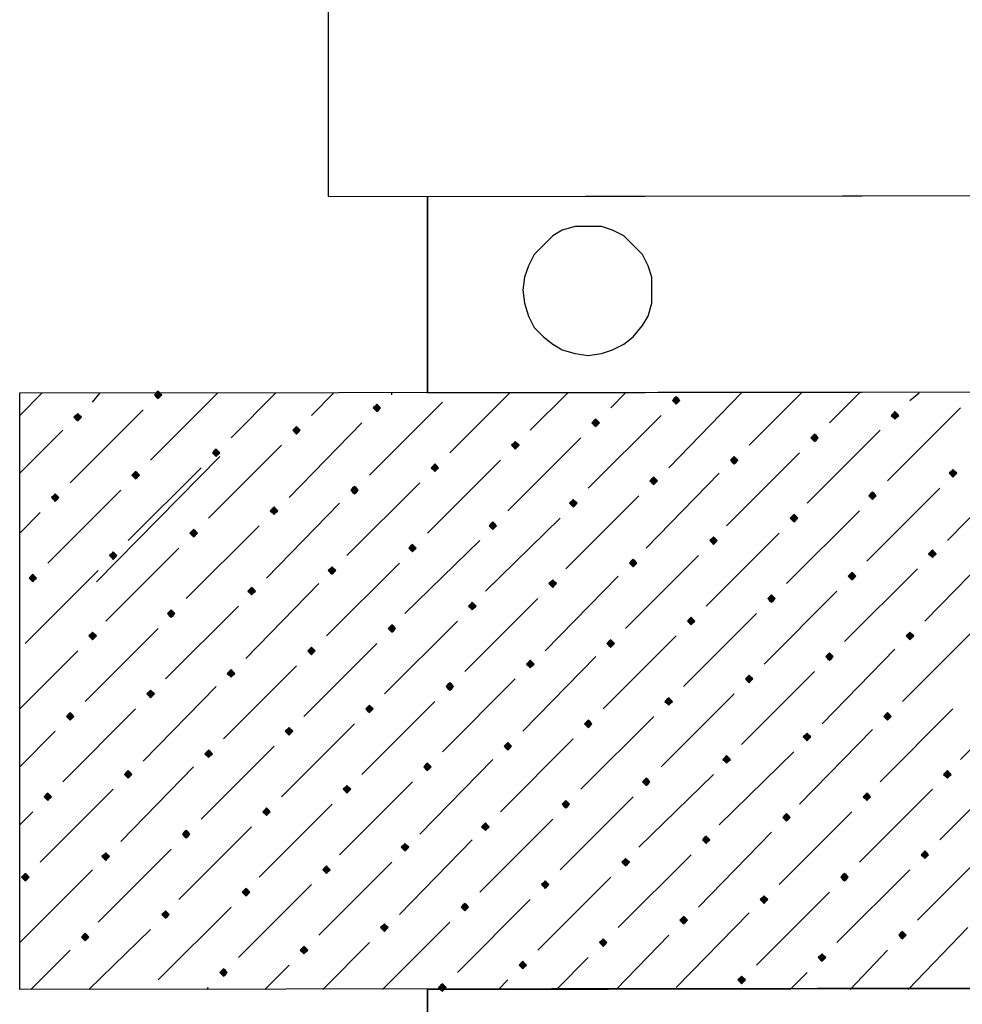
# Model space of a CAD drawing. Header units: millimetres. Extents: x 13115352 to 26511604, y 2875787 to 5794155.
# Tile 18 of 115: x 13127099 to 13127822, y 2881103 to 2881859. Entities that reach past the tile are written whole.
import ezdxf

# ---------------------------------------------------------------- set-up
doc = ezdxf.new("R2010")
doc.units = ezdxf.units.MM
doc.layers.get('0').update_dxf_attribs({"lineweight": 0})

msp = doc.modelspace()

# ---------------------------------------------------------------- hatches: boundary and pattern name
at = {"true_color": 0xebb998}
for points in [[(13127205.19, 2881573.54), (13127203.76, 2881572.11), (13127202.32, 2881570.67), (13127203.76, 2881569.24), (13127205.19, 2881567.8), (13127206.63, 2881569.24), (13127208.06, 2881570.67), (13127206.63, 2881572.11)], [(13127602.72, 2881569.24), (13127601.28, 2881567.8), (13127599.84, 2881566.37), (13127601.28, 2881564.93), (13127602.72, 2881563.5), (13127604.15, 2881564.93), (13127605.59, 2881566.37), (13127604.15, 2881567.8)], [(13127373.1, 2881563.5), (13127371.66, 2881562.06), (13127370.23, 2881560.63), (13127371.66, 2881559.19), (13127373.1, 2881557.76), (13127374.53, 2881559.19), (13127375.97, 2881560.63), (13127374.53, 2881562.06)], [(13127143.48, 2881556.32), (13127142.05, 2881554.89), (13127140.61, 2881553.45), (13127142.05, 2881552.02), (13127143.48, 2881550.58), (13127144.92, 2881552.02), (13127146.35, 2881553.45), (13127144.92, 2881554.89)], [(13127770.62, 2881557.76), (13127769.19, 2881556.32), (13127767.75, 2881554.89), (13127769.19, 2881553.45), (13127770.62, 2881552.02), (13127772.06, 2881553.45), (13127773.49, 2881554.89), (13127772.06, 2881556.32)], [(13127311.39, 2881546.28), (13127309.95, 2881544.84), (13127308.52, 2881543.41), (13127309.95, 2881541.97), (13127311.39, 2881540.54), (13127312.82, 2881541.97), (13127314.26, 2881543.41), (13127312.82, 2881544.84)], [(13127541.01, 2881552.02), (13127539.57, 2881550.58), (13127538.14, 2881549.15), (13127539.57, 2881547.71), (13127541.01, 2881546.28), (13127542.44, 2881547.71), (13127543.88, 2881549.15), (13127542.44, 2881550.58)], [(13127708.91, 2881540.54), (13127707.48, 2881539.1), (13127706.04, 2881537.67), (13127707.48, 2881536.23), (13127708.91, 2881534.8), (13127710.35, 2881536.23), (13127711.78, 2881537.67), (13127710.35, 2881539.1)], [(13127479.3, 2881534.8), (13127477.86, 2881533.36), (13127476.43, 2881531.93), (13127477.86, 2881530.49), (13127479.3, 2881529.06), (13127480.73, 2881530.49), (13127482.17, 2881531.93), (13127480.73, 2881533.36)], [(13127249.68, 2881529.06), (13127248.25, 2881527.62), (13127246.81, 2881526.19), (13127248.25, 2881524.75), (13127249.68, 2881523.32), (13127251.12, 2881524.75), (13127252.55, 2881526.19), (13127251.12, 2881527.62)], [(13127417.59, 2881517.57), (13127416.15, 2881516.14), (13127414.72, 2881514.7), (13127416.15, 2881513.27), (13127417.59, 2881511.83), (13127419.02, 2881513.27), (13127420.46, 2881514.7), (13127419.02, 2881516.14)], [(13127647.2, 2881523.32), (13127645.77, 2881521.88), (13127644.33, 2881520.45), (13127645.77, 2881519.01), (13127647.2, 2881517.57), (13127648.64, 2881519.01), (13127650.07, 2881520.45), (13127648.64, 2881521.88)], [(13127187.97, 2881511.83), (13127186.54, 2881510.4), (13127185.1, 2881508.96), (13127186.54, 2881507.53), (13127187.97, 2881506.09), (13127189.41, 2881507.53), (13127190.84, 2881508.96), (13127189.41, 2881510.4)], [(13127815.11, 2881513.27), (13127813.67, 2881511.83), (13127812.24, 2881510.4), (13127813.67, 2881508.96), (13127815.11, 2881507.53), (13127816.54, 2881508.96), (13127817.98, 2881510.4), (13127816.54, 2881511.83)], [(13127585.49, 2881507.53), (13127584.06, 2881506.09), (13127582.62, 2881504.66), (13127584.06, 2881503.22), (13127585.49, 2881501.79), (13127586.93, 2881503.22), (13127588.36, 2881504.66), (13127586.93, 2881506.09)], [(13127126.26, 2881494.61), (13127124.83, 2881493.18), (13127123.39, 2881491.74), (13127124.83, 2881490.31), (13127126.26, 2881488.87), (13127127.7, 2881490.31), (13127129.13, 2881491.74), (13127127.7, 2881493.18)], [(13127355.88, 2881500.35), (13127354.44, 2881498.92), (13127353.01, 2881497.48), (13127354.44, 2881496.05), (13127355.88, 2881494.61), (13127357.31, 2881496.05), (13127358.75, 2881497.48), (13127357.31, 2881498.92)], [(13127753.4, 2881496.05), (13127751.97, 2881494.61), (13127750.53, 2881493.18), (13127751.97, 2881491.74), (13127753.4, 2881490.31), (13127754.84, 2881491.74), (13127756.27, 2881493.18), (13127754.84, 2881494.61)], [(13127523.78, 2881490.31), (13127522.35, 2881488.87), (13127520.91, 2881487.44), (13127522.35, 2881486), (13127523.78, 2881484.57), (13127525.22, 2881486), (13127526.65, 2881487.44), (13127525.22, 2881488.87)], [(13127294.17, 2881484.57), (13127292.73, 2881483.13), (13127291.3, 2881481.7), (13127292.73, 2881480.26), (13127294.17, 2881478.83), (13127295.6, 2881480.26), (13127297.04, 2881481.7), (13127295.6, 2881483.13)], [(13127693.13, 2881478.83), (13127691.69, 2881477.39), (13127690.26, 2881475.96), (13127691.69, 2881474.52), (13127693.13, 2881473.09), (13127694.56, 2881474.52), (13127696, 2881475.96), (13127694.56, 2881477.39)], [(13127462.08, 2881473.09), (13127460.64, 2881471.65), (13127459.21, 2881470.22), (13127460.64, 2881468.78), (13127462.08, 2881467.35), (13127463.51, 2881468.78), (13127464.95, 2881470.22), (13127463.51, 2881471.65)], [(13127232.46, 2881467.35), (13127231.02, 2881465.91), (13127229.59, 2881464.48), (13127231.02, 2881463.04), (13127232.46, 2881461.61), (13127233.89, 2881463.04), (13127235.33, 2881464.48), (13127233.89, 2881465.91)], [(13127400.37, 2881455.87), (13127398.93, 2881454.43), (13127397.5, 2881453), (13127398.93, 2881451.56), (13127400.37, 2881450.13), (13127401.8, 2881451.56), (13127403.24, 2881453), (13127401.8, 2881454.43)], [(13127631.42, 2881461.61), (13127629.98, 2881460.17), (13127628.55, 2881458.74), (13127629.98, 2881457.3), (13127631.42, 2881455.87), (13127632.85, 2881457.3), (13127634.29, 2881458.74), (13127632.85, 2881460.17)], [(13127170.75, 2881450.13), (13127169.31, 2881448.69), (13127167.88, 2881447.26), (13127169.31, 2881445.82), (13127170.75, 2881444.38), (13127172.19, 2881445.82), (13127173.62, 2881447.26), (13127172.19, 2881448.69)], [(13127799.32, 2881451.56), (13127797.89, 2881450.13), (13127796.45, 2881448.69), (13127797.89, 2881447.26), (13127799.32, 2881445.82), (13127800.76, 2881447.26), (13127802.19, 2881448.69), (13127800.76, 2881450.13)], [(13127569.71, 2881444.38), (13127568.27, 2881442.95), (13127566.84, 2881441.51), (13127568.27, 2881440.08), (13127569.71, 2881438.64), (13127571.14, 2881440.08), (13127572.58, 2881441.51), (13127571.14, 2881442.95)], [(13127109.04, 2881432.9), (13127107.61, 2881431.47), (13127106.17, 2881430.03), (13127107.61, 2881428.6), (13127109.04, 2881427.16), (13127110.48, 2881428.6), (13127111.91, 2881430.03), (13127110.48, 2881431.47)], [(13127338.66, 2881438.64), (13127337.22, 2881437.21), (13127335.79, 2881435.77), (13127337.22, 2881434.34), (13127338.66, 2881432.9), (13127340.09, 2881434.34), (13127341.53, 2881435.77), (13127340.09, 2881437.21)], [(13127737.61, 2881434.34), (13127736.18, 2881432.9), (13127734.74, 2881431.47), (13127736.18, 2881430.03), (13127737.61, 2881428.6), (13127739.05, 2881430.03), (13127740.48, 2881431.47), (13127739.05, 2881432.9)], [(13127508, 2881428.6), (13127506.56, 2881427.16), (13127505.13, 2881425.73), (13127506.56, 2881424.29), (13127508, 2881422.86), (13127509.43, 2881424.29), (13127510.87, 2881425.73), (13127509.43, 2881427.16)], [(13127276.95, 2881422.86), (13127275.51, 2881421.42), (13127274.08, 2881419.99), (13127275.51, 2881418.55), (13127276.95, 2881417.12), (13127278.38, 2881418.55), (13127279.82, 2881419.99), (13127278.38, 2881421.42)], [(13127446.29, 2881411.38), (13127444.85, 2881409.94), (13127443.42, 2881408.51), (13127444.85, 2881407.07), (13127446.29, 2881405.64), (13127447.72, 2881407.07), (13127449.16, 2881408.51), (13127447.72, 2881409.94)], [(13127675.91, 2881417.12), (13127674.47, 2881415.68), (13127673.03, 2881414.25), (13127674.47, 2881412.81), (13127675.91, 2881411.38), (13127677.34, 2881412.81), (13127678.78, 2881414.25), (13127677.34, 2881415.68)], [(13127215.24, 2881405.64), (13127213.8, 2881404.2), (13127212.37, 2881402.77), (13127213.8, 2881401.33), (13127215.24, 2881399.9), (13127216.67, 2881401.33), (13127218.11, 2881402.77), (13127216.67, 2881404.2)], [(13127614.2, 2881399.9), (13127612.76, 2881398.46), (13127611.33, 2881397.03), (13127612.76, 2881395.59), (13127614.2, 2881394.16), (13127615.63, 2881395.59), (13127617.07, 2881397.03), (13127615.63, 2881398.46)], [(13127154.96, 2881388.42), (13127153.53, 2881386.98), (13127152.09, 2881385.55), (13127153.53, 2881384.11), (13127154.96, 2881382.68), (13127156.4, 2881384.11), (13127157.83, 2881385.55), (13127156.4, 2881386.98)], [(13127384.58, 2881394.16), (13127383.14, 2881392.72), (13127381.71, 2881391.29), (13127383.14, 2881389.85), (13127384.58, 2881388.42), (13127386.01, 2881389.85), (13127387.45, 2881391.29), (13127386.01, 2881392.72)], [(13127782.1, 2881388.42), (13127780.67, 2881386.98), (13127779.23, 2881385.55), (13127780.67, 2881384.11), (13127782.1, 2881382.68), (13127783.54, 2881384.11), (13127784.97, 2881385.55), (13127783.54, 2881386.98)], [(13127552.49, 2881382.68), (13127551.05, 2881381.24), (13127549.62, 2881379.81), (13127551.05, 2881378.37), (13127552.49, 2881376.94), (13127553.92, 2881378.37), (13127555.36, 2881379.81), (13127553.92, 2881381.24)], [(13127322.87, 2881376.94), (13127321.44, 2881375.5), (13127320, 2881374.06), (13127321.44, 2881372.63), (13127322.87, 2881371.19), (13127324.31, 2881372.63), (13127325.74, 2881374.06), (13127324.31, 2881375.5)], [(13127720.39, 2881372.63), (13127718.96, 2881371.19), (13127717.52, 2881369.76), (13127718.96, 2881368.32), (13127720.39, 2881366.89), (13127721.83, 2881368.32), (13127723.26, 2881369.76), (13127721.83, 2881371.19)], [(13127490.78, 2881366.89), (13127489.34, 2881365.45), (13127487.91, 2881364.02), (13127489.34, 2881362.58), (13127490.78, 2881361.15), (13127492.21, 2881362.58), (13127493.65, 2881364.02), (13127492.21, 2881365.45)], [(13127261.16, 2881359.71), (13127259.73, 2881358.28), (13127258.29, 2881356.84), (13127259.73, 2881355.41), (13127261.16, 2881353.97), (13127262.6, 2881355.41), (13127264.03, 2881356.84), (13127262.6, 2881358.28)], [(13127429.07, 2881349.67), (13127427.63, 2881348.23), (13127426.2, 2881346.8), (13127427.63, 2881345.36), (13127429.07, 2881343.93), (13127430.5, 2881345.36), (13127431.94, 2881346.8), (13127430.5, 2881348.23)], [(13127658.68, 2881355.41), (13127657.25, 2881353.97), (13127655.81, 2881352.54), (13127657.25, 2881351.1), (13127658.68, 2881349.67), (13127660.12, 2881351.1), (13127661.55, 2881352.54), (13127660.12, 2881353.97)], [(13127199.45, 2881343.93), (13127198.02, 2881342.49), (13127196.58, 2881341.06), (13127198.02, 2881339.62), (13127199.45, 2881338.19), (13127200.89, 2881339.62), (13127202.32, 2881341.06), (13127200.89, 2881342.49)], [(13127596.97, 2881338.19), (13127595.54, 2881336.75), (13127594.1, 2881335.32), (13127595.54, 2881333.88), (13127596.97, 2881332.45), (13127598.41, 2881333.88), (13127599.84, 2881335.32), (13127598.41, 2881336.75)], [(13127367.36, 2881332.45), (13127365.92, 2881331.01), (13127364.49, 2881329.58), (13127365.92, 2881328.14), (13127367.36, 2881326.71), (13127368.79, 2881328.14), (13127370.23, 2881329.58), (13127368.79, 2881331.01)], [(13127137.74, 2881326.71), (13127136.31, 2881325.27), (13127134.87, 2881323.84), (13127136.31, 2881322.4), (13127137.74, 2881320.97), (13127139.18, 2881322.4), (13127140.61, 2881323.84), (13127139.18, 2881325.27)], [(13127535.27, 2881320.97), (13127533.83, 2881319.53), (13127532.4, 2881318.1), (13127533.83, 2881316.66), (13127535.27, 2881315.23), (13127536.7, 2881316.66), (13127538.14, 2881318.1), (13127536.7, 2881319.53)], [(13127764.88, 2881326.71), (13127763.45, 2881325.27), (13127762.01, 2881323.84), (13127763.45, 2881322.4), (13127764.88, 2881320.97), (13127766.32, 2881322.4), (13127767.75, 2881323.84), (13127766.32, 2881325.27)], [(13127305.65, 2881315.23), (13127304.21, 2881313.79), (13127302.78, 2881312.36), (13127304.21, 2881310.92), (13127305.65, 2881309.49), (13127307.08, 2881310.92), (13127308.52, 2881312.36), (13127307.08, 2881313.79)], [(13127703.17, 2881310.92), (13127701.74, 2881309.49), (13127700.3, 2881308.05), (13127701.74, 2881306.62), (13127703.17, 2881305.18), (13127704.61, 2881306.62), (13127706.04, 2881308.05), (13127704.61, 2881309.49)], [(13127243.94, 2881298), (13127242.5, 2881296.57), (13127241.07, 2881295.13), (13127242.5, 2881293.7), (13127243.94, 2881292.26), (13127245.38, 2881293.7), (13127246.81, 2881295.13), (13127245.38, 2881296.57)], [(13127473.56, 2881303.75), (13127472.12, 2881302.31), (13127470.69, 2881300.87), (13127472.12, 2881299.44), (13127473.56, 2881298), (13127474.99, 2881299.44), (13127476.43, 2881300.87), (13127474.99, 2881302.31)], [(13127641.46, 2881293.7), (13127640.03, 2881292.26), (13127638.59, 2881290.83), (13127640.03, 2881289.39), (13127641.46, 2881287.96), (13127642.9, 2881289.39), (13127644.33, 2881290.83), (13127642.9, 2881292.26)], [(13127182.23, 2881282.22), (13127180.8, 2881280.78), (13127179.36, 2881279.35), (13127180.8, 2881277.91), (13127182.23, 2881276.48), (13127183.67, 2881277.91), (13127185.1, 2881279.35), (13127183.67, 2881280.78)], [(13127411.85, 2881287.96), (13127410.41, 2881286.52), (13127408.98, 2881285.09), (13127410.41, 2881283.65), (13127411.85, 2881282.22), (13127413.28, 2881283.65), (13127414.72, 2881285.09), (13127413.28, 2881286.52)], [(13127810.8, 2881282.22), (13127809.37, 2881280.78), (13127807.93, 2881279.35), (13127809.37, 2881277.91), (13127810.8, 2881276.48), (13127812.24, 2881277.91), (13127813.67, 2881279.35), (13127812.24, 2881280.78)], [(13127579.75, 2881276.48), (13127578.32, 2881275.04), (13127576.88, 2881273.61), (13127578.32, 2881272.17), (13127579.75, 2881270.74), (13127581.19, 2881272.17), (13127582.62, 2881273.61), (13127581.19, 2881275.04)], [(13127350.14, 2881270.74), (13127348.7, 2881269.3), (13127347.27, 2881267.87), (13127348.7, 2881266.43), (13127350.14, 2881265), (13127351.57, 2881266.43), (13127353.01, 2881267.87), (13127351.57, 2881269.3)], [(13127120.52, 2881265), (13127119.09, 2881263.56), (13127117.65, 2881262.13), (13127119.09, 2881260.69), (13127120.52, 2881259.26), (13127121.96, 2881260.69), (13127123.39, 2881262.13), (13127121.96, 2881263.56)], [(13127518.04, 2881259.26), (13127516.61, 2881257.82), (13127515.17, 2881256.39), (13127516.61, 2881254.95), (13127518.04, 2881253.52), (13127519.48, 2881254.95), (13127520.91, 2881256.39), (13127519.48, 2881257.82)], [(13127749.1, 2881265), (13127747.66, 2881263.56), (13127746.23, 2881262.13), (13127747.66, 2881260.69), (13127749.1, 2881259.26), (13127750.53, 2881260.69), (13127751.97, 2881262.13), (13127750.53, 2881263.56)], [(13127288.43, 2881253.52), (13127286.99, 2881252.08), (13127285.56, 2881250.65), (13127286.99, 2881249.21), (13127288.43, 2881247.78), (13127289.86, 2881249.21), (13127291.3, 2881250.65), (13127289.86, 2881252.08)], [(13127687.39, 2881249.21), (13127685.95, 2881247.78), (13127684.52, 2881246.34), (13127685.95, 2881244.91), (13127687.39, 2881243.47), (13127688.82, 2881244.91), (13127690.26, 2881246.34), (13127688.82, 2881247.78)], [(13127226.72, 2881236.3), (13127225.28, 2881234.86), (13127223.85, 2881233.43), (13127225.28, 2881231.99), (13127226.72, 2881230.55), (13127228.15, 2881231.99), (13127229.59, 2881233.43), (13127228.15, 2881234.86)], [(13127456.33, 2881242.04), (13127454.9, 2881240.6), (13127453.46, 2881239.17), (13127454.9, 2881237.73), (13127456.33, 2881236.3), (13127457.77, 2881237.73), (13127459.21, 2881239.17), (13127457.77, 2881240.6)], [(13127625.68, 2881231.99), (13127624.24, 2881230.55), (13127622.81, 2881229.12), (13127624.24, 2881227.68), (13127625.68, 2881226.25), (13127627.11, 2881227.68), (13127628.55, 2881229.12), (13127627.11, 2881230.55)], [(13127394.63, 2881226.25), (13127393.19, 2881224.81), (13127391.76, 2881223.38), (13127393.19, 2881221.94), (13127394.63, 2881220.51), (13127396.06, 2881221.94), (13127397.5, 2881223.38), (13127396.06, 2881224.81)], [(13127165.01, 2881219.07), (13127163.57, 2881217.64), (13127162.14, 2881216.2), (13127163.57, 2881214.77), (13127165.01, 2881213.33), (13127166.44, 2881214.77), (13127167.88, 2881216.2), (13127166.44, 2881217.64)], [(13127563.97, 2881214.77), (13127562.53, 2881213.33), (13127561.1, 2881211.9), (13127562.53, 2881210.46), (13127563.97, 2881209.03), (13127565.4, 2881210.46), (13127566.84, 2881211.9), (13127565.4, 2881213.33)], [(13127793.58, 2881220.51), (13127792.15, 2881219.07), (13127790.71, 2881217.64), (13127792.15, 2881216.2), (13127793.58, 2881214.77), (13127795.02, 2881216.2), (13127796.45, 2881217.64), (13127795.02, 2881219.07)], [(13127334.35, 2881209.03), (13127332.92, 2881207.59), (13127331.48, 2881206.16), (13127332.92, 2881204.72), (13127334.35, 2881203.29), (13127335.79, 2881204.72), (13127337.22, 2881206.16), (13127335.79, 2881207.59)], [(13127103.3, 2881203.29), (13127101.87, 2881201.85), (13127100.43, 2881200.42), (13127101.87, 2881198.98), (13127103.3, 2881197.55), (13127104.74, 2881198.98), (13127106.17, 2881200.42), (13127104.74, 2881201.85)], [(13127731.87, 2881203.29), (13127730.44, 2881201.85), (13127729, 2881200.42), (13127730.44, 2881198.98), (13127731.87, 2881197.55), (13127733.31, 2881198.98), (13127734.74, 2881200.42), (13127733.31, 2881201.85)], [(13127272.64, 2881191.81), (13127271.21, 2881190.37), (13127269.77, 2881188.94), (13127271.21, 2881187.5), (13127272.64, 2881186.07), (13127274.08, 2881187.5), (13127275.51, 2881188.94), (13127274.08, 2881190.37)], [(13127502.26, 2881197.55), (13127500.82, 2881196.11), (13127499.39, 2881194.68), (13127500.82, 2881193.24), (13127502.26, 2881191.81), (13127503.69, 2881193.24), (13127505.13, 2881194.68), (13127503.69, 2881196.11)], [(13127670.16, 2881186.07), (13127668.73, 2881184.63), (13127667.29, 2881183.2), (13127668.73, 2881181.76), (13127670.16, 2881180.33), (13127671.6, 2881181.76), (13127673.03, 2881183.2), (13127671.6, 2881184.63)], [(13127440.55, 2881180.33), (13127439.11, 2881178.89), (13127437.68, 2881177.46), (13127439.11, 2881176.02), (13127440.55, 2881174.59), (13127441.98, 2881176.02), (13127443.42, 2881177.46), (13127441.98, 2881178.89)], [(13127210.93, 2881174.59), (13127209.5, 2881173.15), (13127208.06, 2881171.72), (13127209.5, 2881170.28), (13127210.93, 2881168.85), (13127212.37, 2881170.28), (13127213.8, 2881171.72), (13127212.37, 2881173.15)], [(13127608.46, 2881170.28), (13127607.02, 2881168.85), (13127605.59, 2881167.41), (13127607.02, 2881165.98), (13127608.46, 2881164.54), (13127609.89, 2881165.98), (13127611.33, 2881167.41), (13127609.89, 2881168.85)], [(13127378.84, 2881164.54), (13127377.4, 2881163.11), (13127375.97, 2881161.67), (13127377.4, 2881160.24), (13127378.84, 2881158.8), (13127380.27, 2881160.24), (13127381.71, 2881161.67), (13127380.27, 2881163.11)], [(13127149.22, 2881157.36), (13127147.79, 2881155.93), (13127146.35, 2881154.49), (13127147.79, 2881153.06), (13127149.22, 2881151.62), (13127150.66, 2881153.06), (13127152.09, 2881154.49), (13127150.66, 2881155.93)], [(13127776.36, 2881158.8), (13127774.93, 2881157.36), (13127773.49, 2881155.93), (13127774.93, 2881154.49), (13127776.36, 2881153.06), (13127777.8, 2881154.49), (13127779.23, 2881155.93), (13127777.8, 2881157.36)], [(13127317.13, 2881147.32), (13127315.7, 2881145.88), (13127314.26, 2881144.45), (13127315.7, 2881143.01), (13127317.13, 2881141.58), (13127318.57, 2881143.01), (13127320, 2881144.45), (13127318.57, 2881145.88)], [(13127546.75, 2881153.06), (13127545.31, 2881151.62), (13127543.88, 2881150.19), (13127545.31, 2881148.75), (13127546.75, 2881147.32), (13127548.18, 2881148.75), (13127549.62, 2881150.19), (13127548.18, 2881151.62)], [(13127714.65, 2881141.58), (13127713.22, 2881140.14), (13127711.78, 2881138.71), (13127713.22, 2881137.27), (13127714.65, 2881135.84), (13127716.09, 2881137.27), (13127717.52, 2881138.71), (13127716.09, 2881140.14)], [(13127485.04, 2881135.84), (13127483.6, 2881134.4), (13127482.17, 2881132.97), (13127483.6, 2881131.53), (13127485.04, 2881130.1), (13127486.47, 2881131.53), (13127487.91, 2881132.97), (13127486.47, 2881134.4)], [(13127255.42, 2881130.1), (13127253.99, 2881128.66), (13127252.55, 2881127.23), (13127253.99, 2881125.79), (13127255.42, 2881124.36), (13127256.86, 2881125.79), (13127258.29, 2881127.23), (13127256.86, 2881128.66)], [(13127652.94, 2881124.36), (13127651.51, 2881122.92), (13127650.07, 2881121.49), (13127651.51, 2881120.05), (13127652.94, 2881118.62), (13127654.38, 2881120.05), (13127655.81, 2881121.49), (13127654.38, 2881122.92)], [(13127423.33, 2881118.62), (13127421.89, 2881117.18), (13127420.46, 2881115.75), (13127421.89, 2881114.31), (13127423.33, 2881112.88), (13127424.76, 2881114.31), (13127426.2, 2881115.75), (13127424.76, 2881117.18)]]:
    msp.add_hatch(color=31, dxfattribs=at).paths.add_polyline_path(points)

# ---------------------------------------------------------------- linework, layer by layer
at = {"color": 31, "linetype": 'Continuous', "lineweight": 25, "true_color": 0xebb998}
for p, q in [((13127098.99, 2881554.89), (13127116.22, 2881572.11)), ((13127154.96, 2881564.93), (13127160.7, 2881572.11)), ((13127199.45, 2881520.45), (13127251.12, 2881572.11)), ((13127261.16, 2881537.67), (13127295.6, 2881572.11)), ((13127322.87, 2881554.89), (13127340.09, 2881572.11)), ((13127384.58, 2881570.67), (13127384.58, 2881572.11)), ((13127429.07, 2881526.19), (13127474.99, 2881572.11)), ((13127490.78, 2881543.41), (13127519.48, 2881572.11)), ((13127552.49, 2881560.63), (13127563.97, 2881572.11)), ((13127596.97, 2881514.7), (13127652.94, 2881572.11)), ((13127658.68, 2881531.93), (13127698.87, 2881572.11)), ((13127720.39, 2881549.15), (13127743.35, 2881572.11)), ((13127782.1, 2881566.37), (13127789.28, 2881572.11)), ((13127367.36, 2881508.96), (13127423.33, 2881564.93)), ((13127137.74, 2881503.22), (13127193.71, 2881559.19)), ((13127535.27, 2881498.92), (13127591.23, 2881554.89)), ((13127764.88, 2881504.66), (13127820.85, 2881560.63)), ((13127305.65, 2881491.74), (13127361.62, 2881549.15)), ((13127098.99, 2881510.4), (13127132, 2881543.41)), ((13127703.17, 2881487.44), (13127759.14, 2881543.41)), ((13127243.94, 2881475.96), (13127299.91, 2881531.93)), ((13127473.56, 2881481.7), (13127529.52, 2881537.67)), ((13127641.46, 2881470.22), (13127697.43, 2881526.19)), ((13127157.83, 2881427.16), (13127252.55, 2881523.32)), ((13127411.85, 2881464.48), (13127467.82, 2881520.45)), ((13127810.8, 2881458.74), (13127866.77, 2881516.14)), ((13127182.23, 2881458.74), (13127238.2, 2881514.7)), ((13127579.75, 2881453), (13127635.72, 2881510.4)), ((13127350.14, 2881447.26), (13127406.11, 2881503.22)), ((13127120.52, 2881441.51), (13127176.49, 2881497.48)), ((13127749.1, 2881442.95), (13127805.06, 2881498.92)), ((13127288.43, 2881430.03), (13127344.4, 2881487.44)), ((13127518.04, 2881437.21), (13127574.01, 2881493.18)), ((13127098.99, 2881464.48), (13127114.78, 2881480.26)), ((13127687.39, 2881425.73), (13127743.35, 2881481.7)), ((13127456.33, 2881419.99), (13127513.74, 2881475.96)), ((13127226.72, 2881414.25), (13127282.69, 2881470.22)), ((13127625.68, 2881408.51), (13127681.65, 2881464.48)), ((13127394.63, 2881402.77), (13127452.03, 2881458.74)), ((13127165.01, 2881397.03), (13127220.98, 2881453)), ((13127793.58, 2881397.03), (13127849.55, 2881454.43)), ((13127334.35, 2881385.55), (13127390.32, 2881441.51)), ((13127563.97, 2881391.29), (13127619.94, 2881447.26)), ((13127103.3, 2881379.81), (13127159.27, 2881435.77)), ((13127731.87, 2881381.24), (13127787.84, 2881437.21)), ((13127272.64, 2881368.32), (13127328.61, 2881425.73)), ((13127502.26, 2881374.06), (13127558.23, 2881431.47)), ((13127670.16, 2881364.02), (13127726.13, 2881419.99)), ((13127440.55, 2881358.28), (13127496.52, 2881414.25)), ((13127210.93, 2881352.54), (13127266.9, 2881408.51)), ((13127608.46, 2881346.8), (13127664.42, 2881402.77)), ((13127378.84, 2881341.06), (13127434.81, 2881397.03)), ((13127149.22, 2881335.32), (13127205.19, 2881391.29)), ((13127776.36, 2881335.32), (13127832.33, 2881391.29)), ((13127546.75, 2881329.58), (13127602.72, 2881385.55)), ((13127098.99, 2881329.58), (13127143.48, 2881374.06)), ((13127317.13, 2881323.84), (13127373.1, 2881379.81)), ((13127714.65, 2881318.1), (13127770.62, 2881375.5)), ((13127485.04, 2881312.36), (13127541.01, 2881369.76)), ((13127255.42, 2881306.62), (13127311.39, 2881362.58)), ((13127652.94, 2881302.31), (13127708.91, 2881358.28)), ((13127423.33, 2881296.57), (13127479.3, 2881352.54)), ((13127193.71, 2881289.39), (13127249.68, 2881346.8)), ((13127820.85, 2881290.83), (13127876.82, 2881346.8)), ((13127361.62, 2881279.35), (13127417.59, 2881335.32)), ((13127591.23, 2881285.09), (13127647.2, 2881341.06)), ((13127132, 2881273.61), (13127187.97, 2881329.58)), ((13127759.14, 2881273.61), (13127815.11, 2881329.58)), ((13127529.52, 2881267.87), (13127585.49, 2881323.84)), ((13127098.99, 2881285.09), (13127126.26, 2881312.36)), ((13127299.91, 2881262.13), (13127355.88, 2881318.1)), ((13127697.43, 2881256.39), (13127753.4, 2881313.79)), ((13127467.82, 2881250.65), (13127523.78, 2881306.62)), ((13127238.2, 2881244.91), (13127294.17, 2881300.87)), ((13127406.11, 2881233.43), (13127462.08, 2881290.83)), ((13127635.72, 2881240.6), (13127693.13, 2881296.57)), ((13127176.49, 2881227.68), (13127232.46, 2881285.09)), ((13127805.06, 2881229.12), (13127861.03, 2881285.09)), ((13127574.01, 2881223.38), (13127631.42, 2881279.35)), ((13127114.78, 2881211.9), (13127170.75, 2881267.87)), ((13127344.4, 2881217.64), (13127400.37, 2881273.61)), ((13127743.35, 2881211.9), (13127799.32, 2881267.87)), ((13127513.74, 2881206.16), (13127569.71, 2881262.13)), ((13127282.69, 2881200.42), (13127338.66, 2881256.39)), ((13127098.99, 2881240.6), (13127109.04, 2881250.65)), ((13127452.03, 2881188.94), (13127508, 2881244.91)), ((13127681.65, 2881194.68), (13127737.61, 2881250.65)), ((13127220.98, 2881183.2), (13127276.95, 2881239.17)), ((13127390.32, 2881171.72), (13127446.29, 2881229.12)), ((13127619.94, 2881177.46), (13127675.91, 2881234.86)), ((13127159.27, 2881165.98), (13127215.24, 2881221.94)), ((13127787.84, 2881167.41), (13127843.81, 2881223.38)), ((13127558.23, 2881161.67), (13127614.2, 2881217.64)), ((13127098.99, 2881150.19), (13127154.96, 2881206.16)), ((13127328.61, 2881155.93), (13127384.58, 2881211.9)), ((13127726.13, 2881150.19), (13127782.1, 2881206.16)), ((13127496.52, 2881144.45), (13127552.49, 2881200.42)), ((13127266.9, 2881138.71), (13127322.87, 2881194.68)), ((13127664.42, 2881132.97), (13127720.39, 2881188.94)), ((13127205.19, 2881121.49), (13127261.16, 2881177.46)), ((13127434.81, 2881127.23), (13127490.78, 2881183.2)), ((13127602.72, 2881115.75), (13127658.68, 2881173.15)), ((13127377.4, 2881114.31), (13127429.07, 2881165.98)), ((13127780.67, 2881114.31), (13127826.59, 2881161.67)), ((13127152.09, 2881114.31), (13127199.45, 2881160.24)), ((13127556.79, 2881114.31), (13127596.97, 2881155.93)), ((13127331.48, 2881114.31), (13127367.36, 2881150.19)), ((13127107.61, 2881114.31), (13127137.74, 2881144.45)), ((13127510.87, 2881114.31), (13127535.27, 2881138.71)), ((13127736.18, 2881114.31), (13127764.88, 2881144.45)), ((13127286.99, 2881114.31), (13127305.65, 2881132.97)), ((13127690.26, 2881114.31), (13127703.17, 2881127.23)), ((13127242.5, 2881114.31), (13127243.94, 2881115.75)), ((13127466.38, 2881114.31), (13127473.56, 2881121.49))]:
    msp.add_line(p, q, dxfattribs=at)
at = {"color": 32, "linetype": 'Continuous', "lineweight": 25, "true_color": 0xdd6e00}
for points in [[(13128323.14, 2881724.23), (13128323.14, 2882335.58), (13127335.79, 2882334.15), (13127335.79, 2881722.79)], [(13127535.27, 2881699.83), (13127525.22, 2881699.83), (13127515.17, 2881696.96), (13127508, 2881692.66), (13127500.82, 2881685.48), (13127493.65, 2881678.31), (13127489.34, 2881669.7), (13127486.47, 2881661.08), (13127485.04, 2881651.04), (13127486.47, 2881640.99), (13127489.34, 2881630.95), (13127493.65, 2881622.34), (13127500.82, 2881615.16), (13127508, 2881609.42), (13127515.17, 2881605.12), (13127525.22, 2881602.25), (13127535.27, 2881600.81), (13127545.31, 2881602.25), (13127553.92, 2881605.12), (13127562.53, 2881609.42), (13127569.71, 2881615.16), (13127576.88, 2881623.77), (13127581.19, 2881630.95), (13127584.06, 2881640.99), (13127584.06, 2881651.04), (13127584.06, 2881661.08), (13127581.19, 2881669.7), (13127576.88, 2881678.31), (13127569.71, 2881685.48), (13127562.53, 2881692.66), (13127553.92, 2881696.96), (13127545.31, 2881699.83)], [(13127535.27, 2881699.83), (13127525.22, 2881699.83), (13127515.17, 2881696.96), (13127508, 2881692.66), (13127500.82, 2881685.48), (13127493.65, 2881678.31), (13127489.34, 2881669.7), (13127486.47, 2881661.08), (13127485.04, 2881651.04), (13127486.47, 2881640.99), (13127489.34, 2881630.95), (13127493.65, 2881622.34), (13127500.82, 2881615.16), (13127508, 2881609.42), (13127515.17, 2881605.12), (13127525.22, 2881602.25), (13127535.27, 2881600.81), (13127545.31, 2881602.25), (13127553.92, 2881605.12), (13127562.53, 2881609.42), (13127569.71, 2881615.16), (13127576.88, 2881623.77), (13127581.19, 2881630.95), (13127584.06, 2881640.99), (13127584.06, 2881651.04), (13127584.06, 2881661.08), (13127581.19, 2881669.7), (13127576.88, 2881678.31), (13127569.71, 2881685.48), (13127562.53, 2881692.66), (13127553.92, 2881696.96), (13127545.31, 2881699.83)], [(13127098.99, 2881572.11), (13128323.14, 2881573.54), (13128323.14, 2881115.75), (13127098.99, 2881114.31)]]:
    msp.add_lwpolyline(points, close=True, dxfattribs=at)
for points in [[(13127411.85, 2881572.11), (13127411.85, 2881722.79), (13128245.64, 2881724.23), (13128245.64, 2881573.54)], [(13127411.85, 2881722.79), (13127411.85, 2881572.11), (13128245.64, 2881573.54), (13128245.64, 2881724.23)], [(13127411.85, 2880963.63), (13127411.85, 2881114.31), (13128245.64, 2881115.75), (13128245.64, 2880965.06)], [(13127411.85, 2881114.31), (13127411.85, 2880963.63), (13128245.64, 2880965.06), (13128245.64, 2881115.75)]]:
    msp.add_lwpolyline(points, dxfattribs=at)
at = {"color": 31, "linetype": 'Continuous', "lineweight": -2, "true_color": 0xebb998}
for points in [[(13127205.19, 2881573.54), (13127203.76, 2881572.11), (13127202.32, 2881570.67), (13127203.76, 2881569.24), (13127205.19, 2881567.8), (13127206.63, 2881569.24), (13127208.06, 2881570.67), (13127206.63, 2881572.11)], [(13127602.72, 2881569.24), (13127601.28, 2881567.8), (13127599.84, 2881566.37), (13127601.28, 2881564.93), (13127602.72, 2881563.5), (13127604.15, 2881564.93), (13127605.59, 2881566.37), (13127604.15, 2881567.8)], [(13127373.1, 2881563.5), (13127371.66, 2881562.06), (13127370.23, 2881560.63), (13127371.66, 2881559.19), (13127373.1, 2881557.76), (13127374.53, 2881559.19), (13127375.97, 2881560.63), (13127374.53, 2881562.06)], [(13127143.48, 2881556.32), (13127142.05, 2881554.89), (13127140.61, 2881553.45), (13127142.05, 2881552.02), (13127143.48, 2881550.58), (13127144.92, 2881552.02), (13127146.35, 2881553.45), (13127144.92, 2881554.89)], [(13127770.62, 2881557.76), (13127769.19, 2881556.32), (13127767.75, 2881554.89), (13127769.19, 2881553.45), (13127770.62, 2881552.02), (13127772.06, 2881553.45), (13127773.49, 2881554.89), (13127772.06, 2881556.32)], [(13127311.39, 2881546.28), (13127309.95, 2881544.84), (13127308.52, 2881543.41), (13127309.95, 2881541.97), (13127311.39, 2881540.54), (13127312.82, 2881541.97), (13127314.26, 2881543.41), (13127312.82, 2881544.84)], [(13127541.01, 2881552.02), (13127539.57, 2881550.58), (13127538.14, 2881549.15), (13127539.57, 2881547.71), (13127541.01, 2881546.28), (13127542.44, 2881547.71), (13127543.88, 2881549.15), (13127542.44, 2881550.58)], [(13127708.91, 2881540.54), (13127707.48, 2881539.1), (13127706.04, 2881537.67), (13127707.48, 2881536.23), (13127708.91, 2881534.8), (13127710.35, 2881536.23), (13127711.78, 2881537.67), (13127710.35, 2881539.1)], [(13127479.3, 2881534.8), (13127477.86, 2881533.36), (13127476.43, 2881531.93), (13127477.86, 2881530.49), (13127479.3, 2881529.06), (13127480.73, 2881530.49), (13127482.17, 2881531.93), (13127480.73, 2881533.36)], [(13127249.68, 2881529.06), (13127248.25, 2881527.62), (13127246.81, 2881526.19), (13127248.25, 2881524.75), (13127249.68, 2881523.32), (13127251.12, 2881524.75), (13127252.55, 2881526.19), (13127251.12, 2881527.62)], [(13127417.59, 2881517.57), (13127416.15, 2881516.14), (13127414.72, 2881514.7), (13127416.15, 2881513.27), (13127417.59, 2881511.83), (13127419.02, 2881513.27), (13127420.46, 2881514.7), (13127419.02, 2881516.14)], [(13127647.2, 2881523.32), (13127645.77, 2881521.88), (13127644.33, 2881520.45), (13127645.77, 2881519.01), (13127647.2, 2881517.57), (13127648.64, 2881519.01), (13127650.07, 2881520.45), (13127648.64, 2881521.88)], [(13127187.97, 2881511.83), (13127186.54, 2881510.4), (13127185.1, 2881508.96), (13127186.54, 2881507.53), (13127187.97, 2881506.09), (13127189.41, 2881507.53), (13127190.84, 2881508.96), (13127189.41, 2881510.4)], [(13127815.11, 2881513.27), (13127813.67, 2881511.83), (13127812.24, 2881510.4), (13127813.67, 2881508.96), (13127815.11, 2881507.53), (13127816.54, 2881508.96), (13127817.98, 2881510.4), (13127816.54, 2881511.83)], [(13127585.49, 2881507.53), (13127584.06, 2881506.09), (13127582.62, 2881504.66), (13127584.06, 2881503.22), (13127585.49, 2881501.79), (13127586.93, 2881503.22), (13127588.36, 2881504.66), (13127586.93, 2881506.09)], [(13127126.26, 2881494.61), (13127124.83, 2881493.18), (13127123.39, 2881491.74), (13127124.83, 2881490.31), (13127126.26, 2881488.87), (13127127.7, 2881490.31), (13127129.13, 2881491.74), (13127127.7, 2881493.18)], [(13127355.88, 2881500.35), (13127354.44, 2881498.92), (13127353.01, 2881497.48), (13127354.44, 2881496.05), (13127355.88, 2881494.61), (13127357.31, 2881496.05), (13127358.75, 2881497.48), (13127357.31, 2881498.92)], [(13127753.4, 2881496.05), (13127751.97, 2881494.61), (13127750.53, 2881493.18), (13127751.97, 2881491.74), (13127753.4, 2881490.31), (13127754.84, 2881491.74), (13127756.27, 2881493.18), (13127754.84, 2881494.61)], [(13127523.78, 2881490.31), (13127522.35, 2881488.87), (13127520.91, 2881487.44), (13127522.35, 2881486), (13127523.78, 2881484.57), (13127525.22, 2881486), (13127526.65, 2881487.44), (13127525.22, 2881488.87)], [(13127294.17, 2881484.57), (13127292.73, 2881483.13), (13127291.3, 2881481.7), (13127292.73, 2881480.26), (13127294.17, 2881478.83), (13127295.6, 2881480.26), (13127297.04, 2881481.7), (13127295.6, 2881483.13)], [(13127693.13, 2881478.83), (13127691.69, 2881477.39), (13127690.26, 2881475.96), (13127691.69, 2881474.52), (13127693.13, 2881473.09), (13127694.56, 2881474.52), (13127696, 2881475.96), (13127694.56, 2881477.39)], [(13127462.08, 2881473.09), (13127460.64, 2881471.65), (13127459.21, 2881470.22), (13127460.64, 2881468.78), (13127462.08, 2881467.35), (13127463.51, 2881468.78), (13127464.95, 2881470.22), (13127463.51, 2881471.65)], [(13127232.46, 2881467.35), (13127231.02, 2881465.91), (13127229.59, 2881464.48), (13127231.02, 2881463.04), (13127232.46, 2881461.61), (13127233.89, 2881463.04), (13127235.33, 2881464.48), (13127233.89, 2881465.91)], [(13127400.37, 2881455.87), (13127398.93, 2881454.43), (13127397.5, 2881453), (13127398.93, 2881451.56), (13127400.37, 2881450.13), (13127401.8, 2881451.56), (13127403.24, 2881453), (13127401.8, 2881454.43)], [(13127631.42, 2881461.61), (13127629.98, 2881460.17), (13127628.55, 2881458.74), (13127629.98, 2881457.3), (13127631.42, 2881455.87), (13127632.85, 2881457.3), (13127634.29, 2881458.74), (13127632.85, 2881460.17)], [(13127170.75, 2881450.13), (13127169.31, 2881448.69), (13127167.88, 2881447.26), (13127169.31, 2881445.82), (13127170.75, 2881444.38), (13127172.19, 2881445.82), (13127173.62, 2881447.26), (13127172.19, 2881448.69)], [(13127799.32, 2881451.56), (13127797.89, 2881450.13), (13127796.45, 2881448.69), (13127797.89, 2881447.26), (13127799.32, 2881445.82), (13127800.76, 2881447.26), (13127802.19, 2881448.69), (13127800.76, 2881450.13)], [(13127569.71, 2881444.38), (13127568.27, 2881442.95), (13127566.84, 2881441.51), (13127568.27, 2881440.08), (13127569.71, 2881438.64), (13127571.14, 2881440.08), (13127572.58, 2881441.51), (13127571.14, 2881442.95)], [(13127109.04, 2881432.9), (13127107.61, 2881431.47), (13127106.17, 2881430.03), (13127107.61, 2881428.6), (13127109.04, 2881427.16), (13127110.48, 2881428.6), (13127111.91, 2881430.03), (13127110.48, 2881431.47)], [(13127338.66, 2881438.64), (13127337.22, 2881437.21), (13127335.79, 2881435.77), (13127337.22, 2881434.34), (13127338.66, 2881432.9), (13127340.09, 2881434.34), (13127341.53, 2881435.77), (13127340.09, 2881437.21)], [(13127737.61, 2881434.34), (13127736.18, 2881432.9), (13127734.74, 2881431.47), (13127736.18, 2881430.03), (13127737.61, 2881428.6), (13127739.05, 2881430.03), (13127740.48, 2881431.47), (13127739.05, 2881432.9)], [(13127508, 2881428.6), (13127506.56, 2881427.16), (13127505.13, 2881425.73), (13127506.56, 2881424.29), (13127508, 2881422.86), (13127509.43, 2881424.29), (13127510.87, 2881425.73), (13127509.43, 2881427.16)], [(13127276.95, 2881422.86), (13127275.51, 2881421.42), (13127274.08, 2881419.99), (13127275.51, 2881418.55), (13127276.95, 2881417.12), (13127278.38, 2881418.55), (13127279.82, 2881419.99), (13127278.38, 2881421.42)], [(13127446.29, 2881411.38), (13127444.85, 2881409.94), (13127443.42, 2881408.51), (13127444.85, 2881407.07), (13127446.29, 2881405.64), (13127447.72, 2881407.07), (13127449.16, 2881408.51), (13127447.72, 2881409.94)], [(13127675.91, 2881417.12), (13127674.47, 2881415.68), (13127673.03, 2881414.25), (13127674.47, 2881412.81), (13127675.91, 2881411.38), (13127677.34, 2881412.81), (13127678.78, 2881414.25), (13127677.34, 2881415.68)], [(13127215.24, 2881405.64), (13127213.8, 2881404.2), (13127212.37, 2881402.77), (13127213.8, 2881401.33), (13127215.24, 2881399.9), (13127216.67, 2881401.33), (13127218.11, 2881402.77), (13127216.67, 2881404.2)], [(13127614.2, 2881399.9), (13127612.76, 2881398.46), (13127611.33, 2881397.03), (13127612.76, 2881395.59), (13127614.2, 2881394.16), (13127615.63, 2881395.59), (13127617.07, 2881397.03), (13127615.63, 2881398.46)], [(13127154.96, 2881388.42), (13127153.53, 2881386.98), (13127152.09, 2881385.55), (13127153.53, 2881384.11), (13127154.96, 2881382.68), (13127156.4, 2881384.11), (13127157.83, 2881385.55), (13127156.4, 2881386.98)], [(13127384.58, 2881394.16), (13127383.14, 2881392.72), (13127381.71, 2881391.29), (13127383.14, 2881389.85), (13127384.58, 2881388.42), (13127386.01, 2881389.85), (13127387.45, 2881391.29), (13127386.01, 2881392.72)], [(13127782.1, 2881388.42), (13127780.67, 2881386.98), (13127779.23, 2881385.55), (13127780.67, 2881384.11), (13127782.1, 2881382.68), (13127783.54, 2881384.11), (13127784.97, 2881385.55), (13127783.54, 2881386.98)], [(13127552.49, 2881382.68), (13127551.05, 2881381.24), (13127549.62, 2881379.81), (13127551.05, 2881378.37), (13127552.49, 2881376.94), (13127553.92, 2881378.37), (13127555.36, 2881379.81), (13127553.92, 2881381.24)], [(13127322.87, 2881376.94), (13127321.44, 2881375.5), (13127320, 2881374.06), (13127321.44, 2881372.63), (13127322.87, 2881371.19), (13127324.31, 2881372.63), (13127325.74, 2881374.06), (13127324.31, 2881375.5)], [(13127720.39, 2881372.63), (13127718.96, 2881371.19), (13127717.52, 2881369.76), (13127718.96, 2881368.32), (13127720.39, 2881366.89), (13127721.83, 2881368.32), (13127723.26, 2881369.76), (13127721.83, 2881371.19)], [(13127490.78, 2881366.89), (13127489.34, 2881365.45), (13127487.91, 2881364.02), (13127489.34, 2881362.58), (13127490.78, 2881361.15), (13127492.21, 2881362.58), (13127493.65, 2881364.02), (13127492.21, 2881365.45)], [(13127261.16, 2881359.71), (13127259.73, 2881358.28), (13127258.29, 2881356.84), (13127259.73, 2881355.41), (13127261.16, 2881353.97), (13127262.6, 2881355.41), (13127264.03, 2881356.84), (13127262.6, 2881358.28)], [(13127429.07, 2881349.67), (13127427.63, 2881348.23), (13127426.2, 2881346.8), (13127427.63, 2881345.36), (13127429.07, 2881343.93), (13127430.5, 2881345.36), (13127431.94, 2881346.8), (13127430.5, 2881348.23)], [(13127658.68, 2881355.41), (13127657.25, 2881353.97), (13127655.81, 2881352.54), (13127657.25, 2881351.1), (13127658.68, 2881349.67), (13127660.12, 2881351.1), (13127661.55, 2881352.54), (13127660.12, 2881353.97)], [(13127199.45, 2881343.93), (13127198.02, 2881342.49), (13127196.58, 2881341.06), (13127198.02, 2881339.62), (13127199.45, 2881338.19), (13127200.89, 2881339.62), (13127202.32, 2881341.06), (13127200.89, 2881342.49)], [(13127596.97, 2881338.19), (13127595.54, 2881336.75), (13127594.1, 2881335.32), (13127595.54, 2881333.88), (13127596.97, 2881332.45), (13127598.41, 2881333.88), (13127599.84, 2881335.32), (13127598.41, 2881336.75)], [(13127367.36, 2881332.45), (13127365.92, 2881331.01), (13127364.49, 2881329.58), (13127365.92, 2881328.14), (13127367.36, 2881326.71), (13127368.79, 2881328.14), (13127370.23, 2881329.58), (13127368.79, 2881331.01)], [(13127137.74, 2881326.71), (13127136.31, 2881325.27), (13127134.87, 2881323.84), (13127136.31, 2881322.4), (13127137.74, 2881320.97), (13127139.18, 2881322.4), (13127140.61, 2881323.84), (13127139.18, 2881325.27)], [(13127535.27, 2881320.97), (13127533.83, 2881319.53), (13127532.4, 2881318.1), (13127533.83, 2881316.66), (13127535.27, 2881315.23), (13127536.7, 2881316.66), (13127538.14, 2881318.1), (13127536.7, 2881319.53)], [(13127764.88, 2881326.71), (13127763.45, 2881325.27), (13127762.01, 2881323.84), (13127763.45, 2881322.4), (13127764.88, 2881320.97), (13127766.32, 2881322.4), (13127767.75, 2881323.84), (13127766.32, 2881325.27)], [(13127305.65, 2881315.23), (13127304.21, 2881313.79), (13127302.78, 2881312.36), (13127304.21, 2881310.92), (13127305.65, 2881309.49), (13127307.08, 2881310.92), (13127308.52, 2881312.36), (13127307.08, 2881313.79)], [(13127703.17, 2881310.92), (13127701.74, 2881309.49), (13127700.3, 2881308.05), (13127701.74, 2881306.62), (13127703.17, 2881305.18), (13127704.61, 2881306.62), (13127706.04, 2881308.05), (13127704.61, 2881309.49)], [(13127243.94, 2881298), (13127242.5, 2881296.57), (13127241.07, 2881295.13), (13127242.5, 2881293.7), (13127243.94, 2881292.26), (13127245.38, 2881293.7), (13127246.81, 2881295.13), (13127245.38, 2881296.57)], [(13127473.56, 2881303.75), (13127472.12, 2881302.31), (13127470.69, 2881300.87), (13127472.12, 2881299.44), (13127473.56, 2881298), (13127474.99, 2881299.44), (13127476.43, 2881300.87), (13127474.99, 2881302.31)], [(13127641.46, 2881293.7), (13127640.03, 2881292.26), (13127638.59, 2881290.83), (13127640.03, 2881289.39), (13127641.46, 2881287.96), (13127642.9, 2881289.39), (13127644.33, 2881290.83), (13127642.9, 2881292.26)], [(13127182.23, 2881282.22), (13127180.8, 2881280.78), (13127179.36, 2881279.35), (13127180.8, 2881277.91), (13127182.23, 2881276.48), (13127183.67, 2881277.91), (13127185.1, 2881279.35), (13127183.67, 2881280.78)], [(13127411.85, 2881287.96), (13127410.41, 2881286.52), (13127408.98, 2881285.09), (13127410.41, 2881283.65), (13127411.85, 2881282.22), (13127413.28, 2881283.65), (13127414.72, 2881285.09), (13127413.28, 2881286.52)], [(13127810.8, 2881282.22), (13127809.37, 2881280.78), (13127807.93, 2881279.35), (13127809.37, 2881277.91), (13127810.8, 2881276.48), (13127812.24, 2881277.91), (13127813.67, 2881279.35), (13127812.24, 2881280.78)], [(13127579.75, 2881276.48), (13127578.32, 2881275.04), (13127576.88, 2881273.61), (13127578.32, 2881272.17), (13127579.75, 2881270.74), (13127581.19, 2881272.17), (13127582.62, 2881273.61), (13127581.19, 2881275.04)], [(13127350.14, 2881270.74), (13127348.7, 2881269.3), (13127347.27, 2881267.87), (13127348.7, 2881266.43), (13127350.14, 2881265), (13127351.57, 2881266.43), (13127353.01, 2881267.87), (13127351.57, 2881269.3)], [(13127120.52, 2881265), (13127119.09, 2881263.56), (13127117.65, 2881262.13), (13127119.09, 2881260.69), (13127120.52, 2881259.26), (13127121.96, 2881260.69), (13127123.39, 2881262.13), (13127121.96, 2881263.56)], [(13127518.04, 2881259.26), (13127516.61, 2881257.82), (13127515.17, 2881256.39), (13127516.61, 2881254.95), (13127518.04, 2881253.52), (13127519.48, 2881254.95), (13127520.91, 2881256.39), (13127519.48, 2881257.82)], [(13127749.1, 2881265), (13127747.66, 2881263.56), (13127746.23, 2881262.13), (13127747.66, 2881260.69), (13127749.1, 2881259.26), (13127750.53, 2881260.69), (13127751.97, 2881262.13), (13127750.53, 2881263.56)], [(13127288.43, 2881253.52), (13127286.99, 2881252.08), (13127285.56, 2881250.65), (13127286.99, 2881249.21), (13127288.43, 2881247.78), (13127289.86, 2881249.21), (13127291.3, 2881250.65), (13127289.86, 2881252.08)], [(13127687.39, 2881249.21), (13127685.95, 2881247.78), (13127684.52, 2881246.34), (13127685.95, 2881244.91), (13127687.39, 2881243.47), (13127688.82, 2881244.91), (13127690.26, 2881246.34), (13127688.82, 2881247.78)], [(13127226.72, 2881236.3), (13127225.28, 2881234.86), (13127223.85, 2881233.43), (13127225.28, 2881231.99), (13127226.72, 2881230.55), (13127228.15, 2881231.99), (13127229.59, 2881233.43), (13127228.15, 2881234.86)], [(13127456.33, 2881242.04), (13127454.9, 2881240.6), (13127453.46, 2881239.17), (13127454.9, 2881237.73), (13127456.33, 2881236.3), (13127457.77, 2881237.73), (13127459.21, 2881239.17), (13127457.77, 2881240.6)], [(13127625.68, 2881231.99), (13127624.24, 2881230.55), (13127622.81, 2881229.12), (13127624.24, 2881227.68), (13127625.68, 2881226.25), (13127627.11, 2881227.68), (13127628.55, 2881229.12), (13127627.11, 2881230.55)], [(13127394.63, 2881226.25), (13127393.19, 2881224.81), (13127391.76, 2881223.38), (13127393.19, 2881221.94), (13127394.63, 2881220.51), (13127396.06, 2881221.94), (13127397.5, 2881223.38), (13127396.06, 2881224.81)], [(13127165.01, 2881219.07), (13127163.57, 2881217.64), (13127162.14, 2881216.2), (13127163.57, 2881214.77), (13127165.01, 2881213.33), (13127166.44, 2881214.77), (13127167.88, 2881216.2), (13127166.44, 2881217.64)], [(13127563.97, 2881214.77), (13127562.53, 2881213.33), (13127561.1, 2881211.9), (13127562.53, 2881210.46), (13127563.97, 2881209.03), (13127565.4, 2881210.46), (13127566.84, 2881211.9), (13127565.4, 2881213.33)], [(13127793.58, 2881220.51), (13127792.15, 2881219.07), (13127790.71, 2881217.64), (13127792.15, 2881216.2), (13127793.58, 2881214.77), (13127795.02, 2881216.2), (13127796.45, 2881217.64), (13127795.02, 2881219.07)], [(13127334.35, 2881209.03), (13127332.92, 2881207.59), (13127331.48, 2881206.16), (13127332.92, 2881204.72), (13127334.35, 2881203.29), (13127335.79, 2881204.72), (13127337.22, 2881206.16), (13127335.79, 2881207.59)], [(13127103.3, 2881203.29), (13127101.87, 2881201.85), (13127100.43, 2881200.42), (13127101.87, 2881198.98), (13127103.3, 2881197.55), (13127104.74, 2881198.98), (13127106.17, 2881200.42), (13127104.74, 2881201.85)], [(13127731.87, 2881203.29), (13127730.44, 2881201.85), (13127729, 2881200.42), (13127730.44, 2881198.98), (13127731.87, 2881197.55), (13127733.31, 2881198.98), (13127734.74, 2881200.42), (13127733.31, 2881201.85)], [(13127272.64, 2881191.81), (13127271.21, 2881190.37), (13127269.77, 2881188.94), (13127271.21, 2881187.5), (13127272.64, 2881186.07), (13127274.08, 2881187.5), (13127275.51, 2881188.94), (13127274.08, 2881190.37)], [(13127502.26, 2881197.55), (13127500.82, 2881196.11), (13127499.39, 2881194.68), (13127500.82, 2881193.24), (13127502.26, 2881191.81), (13127503.69, 2881193.24), (13127505.13, 2881194.68), (13127503.69, 2881196.11)], [(13127670.16, 2881186.07), (13127668.73, 2881184.63), (13127667.29, 2881183.2), (13127668.73, 2881181.76), (13127670.16, 2881180.33), (13127671.6, 2881181.76), (13127673.03, 2881183.2), (13127671.6, 2881184.63)], [(13127440.55, 2881180.33), (13127439.11, 2881178.89), (13127437.68, 2881177.46), (13127439.11, 2881176.02), (13127440.55, 2881174.59), (13127441.98, 2881176.02), (13127443.42, 2881177.46), (13127441.98, 2881178.89)], [(13127210.93, 2881174.59), (13127209.5, 2881173.15), (13127208.06, 2881171.72), (13127209.5, 2881170.28), (13127210.93, 2881168.85), (13127212.37, 2881170.28), (13127213.8, 2881171.72), (13127212.37, 2881173.15)], [(13127608.46, 2881170.28), (13127607.02, 2881168.85), (13127605.59, 2881167.41), (13127607.02, 2881165.98), (13127608.46, 2881164.54), (13127609.89, 2881165.98), (13127611.33, 2881167.41), (13127609.89, 2881168.85)], [(13127378.84, 2881164.54), (13127377.4, 2881163.11), (13127375.97, 2881161.67), (13127377.4, 2881160.24), (13127378.84, 2881158.8), (13127380.27, 2881160.24), (13127381.71, 2881161.67), (13127380.27, 2881163.11)], [(13127149.22, 2881157.36), (13127147.79, 2881155.93), (13127146.35, 2881154.49), (13127147.79, 2881153.06), (13127149.22, 2881151.62), (13127150.66, 2881153.06), (13127152.09, 2881154.49), (13127150.66, 2881155.93)], [(13127776.36, 2881158.8), (13127774.93, 2881157.36), (13127773.49, 2881155.93), (13127774.93, 2881154.49), (13127776.36, 2881153.06), (13127777.8, 2881154.49), (13127779.23, 2881155.93), (13127777.8, 2881157.36)], [(13127317.13, 2881147.32), (13127315.7, 2881145.88), (13127314.26, 2881144.45), (13127315.7, 2881143.01), (13127317.13, 2881141.58), (13127318.57, 2881143.01), (13127320, 2881144.45), (13127318.57, 2881145.88)], [(13127546.75, 2881153.06), (13127545.31, 2881151.62), (13127543.88, 2881150.19), (13127545.31, 2881148.75), (13127546.75, 2881147.32), (13127548.18, 2881148.75), (13127549.62, 2881150.19), (13127548.18, 2881151.62)], [(13127714.65, 2881141.58), (13127713.22, 2881140.14), (13127711.78, 2881138.71), (13127713.22, 2881137.27), (13127714.65, 2881135.84), (13127716.09, 2881137.27), (13127717.52, 2881138.71), (13127716.09, 2881140.14)], [(13127485.04, 2881135.84), (13127483.6, 2881134.4), (13127482.17, 2881132.97), (13127483.6, 2881131.53), (13127485.04, 2881130.1), (13127486.47, 2881131.53), (13127487.91, 2881132.97), (13127486.47, 2881134.4)], [(13127255.42, 2881130.1), (13127253.99, 2881128.66), (13127252.55, 2881127.23), (13127253.99, 2881125.79), (13127255.42, 2881124.36), (13127256.86, 2881125.79), (13127258.29, 2881127.23), (13127256.86, 2881128.66)], [(13127652.94, 2881124.36), (13127651.51, 2881122.92), (13127650.07, 2881121.49), (13127651.51, 2881120.05), (13127652.94, 2881118.62), (13127654.38, 2881120.05), (13127655.81, 2881121.49), (13127654.38, 2881122.92)], [(13127423.33, 2881118.62), (13127421.89, 2881117.18), (13127420.46, 2881115.75), (13127421.89, 2881114.31), (13127423.33, 2881112.88), (13127424.76, 2881114.31), (13127426.2, 2881115.75), (13127424.76, 2881117.18)]]:
    msp.add_lwpolyline(points, close=True, dxfattribs=at)

doc.saveas('drawing.dxf')
